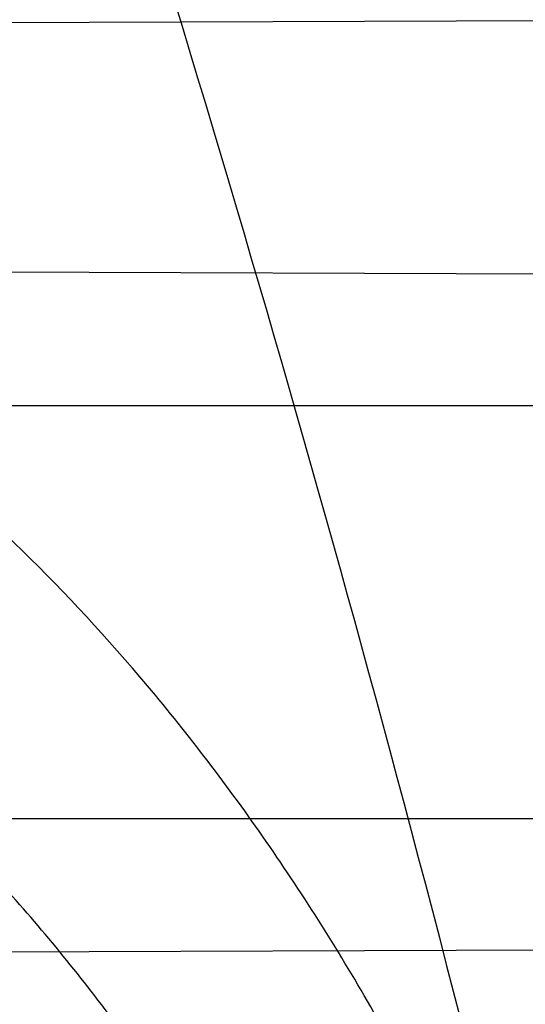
# Model space of a CAD drawing. Header units: millimetres. Extents: x 0 to 297, y 0 to 210.
# Tile 44 of 256: x 141.7305 to 141.7415, y 90.9665 to 90.988. Entities that reach past the tile are written whole.
import ezdxf

# ---------------------------------------------------------------- set-up
doc = ezdxf.new("R2010")
doc.units = ezdxf.units.MM
doc.header["$LTSCALE"] = 16.335
doc.layers.get('0').update_dxf_attribs({"linetype": 'CONTINUOUS'})
for name, color, linetype in [('01_GLOBAL', 7, 'CONTINUOUS'), ('INTFCLR_1', 7, 'CONTINUOUS'), ('INTFCLR_144815', 7, 'CONTINUOUS')]:
    doc.layers.add(name, color=color, linetype=linetype)

msp = doc.modelspace()

# ---------------------------------------------------------------- linework, layer by layer
at = {"color": 7, "linetype": 'Continuous'}
msp.add_circle((142.5788034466, 92.2083412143), 3.42, dxfattribs=at)
at = {"color": 9, "linetype": 'Continuous'}
msp.add_arc((142.5788034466, 92.2083412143), 3.3761688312, 182.9674534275, 267.0325465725, dxfattribs=at)
at = {"layer": '01_GLOBAL', "color": 7, "linetype": 'Continuous'}
msp.add_circle((142.5788034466, 92.2083412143), 3.465, dxfattribs=at)
at = {"layer": 'INTFCLR_1', "color": 9, "linetype": 'Continuous'}
for p, q in [((141.7156813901, 90.9878829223), (141.7474021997, 90.9879936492)), ((141.7201135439, 90.9825307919), (141.7990226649, 90.982255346)), ((141.7224650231, 90.97958959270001), (141.7996998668, 90.97958959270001)), ((141.725158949, 90.97058959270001), (141.8020041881, 90.97058959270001)), ((141.7245857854, 90.9676640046), (141.8026887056, 90.9679366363))]:
    msp.add_line(p, q, dxfattribs=at)
at = {"layer": 'INTFCLR_1', "color": 6, "linetype": 'Continuous'}
for radius in [0.5431065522, 0.5161422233]:
    msp.add_arc((141.273551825, 90.84008959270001), radius, 270, 90.00000002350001, dxfattribs=at)
at = {"layer": 'INTFCLR_1', "color": 9, "linetype": 'Continuous'}
for points, knots in [([(141.7564146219, 90.67214758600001), (141.7574831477, 90.6750551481), (141.7595771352, 90.68092625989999), (141.7635668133, 90.69283277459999), (141.7700402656, 90.7142045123), (141.7760428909, 90.73928884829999), (141.7800065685, 90.7617077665), (141.7816728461, 90.7731553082), (141.7825328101, 90.7797764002), (141.7845176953, 90.7963988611), (141.7865801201, 90.82480135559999), (141.786249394, 90.85831129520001), (141.7846909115, 90.8800272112), (141.783710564, 90.8900544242), (141.7829887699, 90.8967234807), (141.7807586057, 90.9147232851), (141.7756949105, 90.94354598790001), (141.7683980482, 90.97168599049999), (141.7631787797, 90.98838778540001), (141.7612158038, 90.9943618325), (141.7582294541, 91.0031618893), (141.7514922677, 91.0215597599), (141.7398577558, 91.04856209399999), (141.7266081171, 91.07407256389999), (141.7173713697, 91.0897744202), (141.7130543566, 91.096763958), (141.7101864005, 91.1013200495), (141.7024300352, 91.1133026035), (141.6894327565, 91.1316928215), (141.6713790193, 91.1540805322), (141.6560874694, 91.1708617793), (141.64540551, 91.18158825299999), (141.6394993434, 91.18726746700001), (141.6313044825, 91.1949266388), (141.6198341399, 91.2049554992), (141.6074179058, 91.2146860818), (141.5999877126, 91.21997005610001), (141.5969902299, 91.2219990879), (141.595231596, 91.2231656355), (141.5931919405, 91.2244765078), (141.5909359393, 91.2258549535), (141.5889565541, 91.22699033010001), (141.587260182, 91.2278794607), (141.5858677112, 91.2285262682), (141.5847587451, 91.228921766), (141.5839916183, 91.22910084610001), (141.5833474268, 91.229003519), (141.5832219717, 91.22839726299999), (141.5835311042, 91.22772715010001), (141.5840679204, 91.2267985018), (141.5849352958, 91.22562953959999), (141.5860911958, 91.2242042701), (141.587545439, 91.22253261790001), (141.5892822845, 91.2206136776), (141.5909074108, 91.2188652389), (141.5923395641, 91.21734229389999), (141.5948337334, 91.21470682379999), (141.5989725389, 91.2103803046), (141.6073909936, 91.20154652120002), (141.6165855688, 91.19163585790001), (141.6249614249, 91.18216354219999), (141.6301387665, 91.17614023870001), (141.6384641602, 91.1662523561), (141.6512098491, 91.1502285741), (141.6679191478, 91.126915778), (141.680013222, 91.107884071), (141.6879313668, 91.094337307), (141.6933038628, 91.08480936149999), (141.702572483, 91.0674180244), (141.7149508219, 91.0411554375), (141.7234902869, 91.0192594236), (141.7274621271, 91.00790684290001)], [0, 0, 0, 0, 0.0103790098, 0.0208837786, 0.0420711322, 0.08518383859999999, 0.1071959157, 0.1183352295, 0.1239409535, 0.1295662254, 0.1744257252, 0.2192335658, 0.2417179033, 0.2473538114, 0.2529901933, 0.2641930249, 0.3081221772, 0.3509242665, 0.3614865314, 0.3667493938, 0.3719931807, 0.3926229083, 0.4323809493, 0.4704125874, 0.488853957, 0.4934075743, 0.4979380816, 0.506891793, 0.541232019, 0.5733300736, 0.6031972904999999, 0.6172524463, 0.624045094, 0.6306497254, 0.6548348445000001, 0.6750681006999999, 0.6834748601, 0.6853777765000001, 0.68719583, 0.6905456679, 0.6935010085, 0.6960526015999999, 0.698191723, 0.6999112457, 0.7012080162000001, 0.7020916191, 0.7026257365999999, 0.703100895, 0.7038825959, 0.7050751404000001, 0.7066972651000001, 0.7087491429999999, 0.7112254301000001, 0.7141189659, 0.7174213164, 0.7192231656, 0.7211235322, 0.729579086, 0.7392841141, 0.7620097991, 0.7748694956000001, 0.7816475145, 0.7886215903, 0.818178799, 0.8502213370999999, 0.88468242, 0.8936821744, 0.9027945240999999, 0.9213302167, 0.9597016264, 1, 1, 1, 1]), ([(141.589474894, 91.22708959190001), (141.5901302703, 91.2270894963), (141.5934664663, 91.2257697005), (141.5972968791, 91.2235292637), (141.6010154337, 91.2211904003), (141.6028021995, 91.2200263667), (141.6058484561, 91.21800314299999), (141.6133970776, 91.21273816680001), (141.6260174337, 91.20304741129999), (141.6376862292, 91.1930563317), (141.6460232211, 91.1854269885), (141.6520280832, 91.1797738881), (141.6628847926, 91.1691018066), (141.6784293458, 91.15240674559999), (141.6967876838, 91.1301309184), (141.7100118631, 91.1118246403), (141.7179037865, 91.099896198), (141.7208202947, 91.09536318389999), (141.7252087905, 91.0884116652), (141.734595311, 91.0728013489), (141.748064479, 91.04743455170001), (141.7598995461, 91.0205684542), (141.766753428, 91.0022608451), (141.7697904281, 90.99350690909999), (141.7717861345, 90.9875658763), (141.7770905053, 90.9709626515), (141.7845086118, 90.94298471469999), (141.7896594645, 90.91431187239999), (141.7919274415, 90.89640779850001), (141.7926613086, 90.8897756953), (141.793657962, 90.87980496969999), (141.795242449, 90.8582113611), (141.7955788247, 90.82488434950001), (141.7934815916, 90.79663997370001), (141.7914638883, 90.7801127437), (141.7905895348, 90.7735282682), (141.788895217, 90.7621430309), (141.7848639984, 90.73984187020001), (141.7787596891, 90.71489416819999), (141.7721799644, 90.6936469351), (141.768123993, 90.6818069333), (141.7659952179, 90.6759685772), (141.7649089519, 90.6730772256)], [0, 0, 0, 0, 0.0031306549, 0.0166311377, 0.0214593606, 0.0240790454, 0.0268205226, 0.0389267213, 0.0680356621, 0.1027866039, 0.1122691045, 0.1220183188, 0.1421809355, 0.1849822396, 0.2309158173, 0.2799873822, 0.2927706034, 0.2992370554, 0.3057353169, 0.3320403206, 0.3862319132, 0.4428084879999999, 0.4721383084, 0.4795908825, 0.487069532, 0.5020757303, 0.5628487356, 0.6251729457, 0.6410612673, 0.6490543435, 0.6570463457, 0.6889269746, 0.7524526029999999, 0.8160592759, 0.8240370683, 0.8319876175, 0.8477879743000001, 0.8790177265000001, 0.9402188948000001, 0.970317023, 0.9852457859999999, 1, 1, 1, 1]), ([(141.7274621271, 91.00790684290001), (141.7315912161, 90.9961048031), (141.7390893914, 90.97185256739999), (141.7462276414, 90.94067982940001), (141.7497519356, 90.91986040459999), (141.7511690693, 90.91003879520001), (141.7520562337, 90.903430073), (141.7542266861, 90.88522496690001), (141.7563129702, 90.8552042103), (141.7560193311, 90.8250769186), (141.75492511, 90.80665849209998), (141.7544248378, 90.79993719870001), (141.7535799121, 90.7899339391), (141.7512498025, 90.76863348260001), (141.7458257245, 90.73651859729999), (141.7391945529, 90.7098498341), (141.7346932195, 90.69454437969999), (141.7328673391, 90.6885424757), (141.7295794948, 90.67824709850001), (141.7226337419, 90.6583743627), (141.7115361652, 90.63128552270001), (141.7001192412, 90.60802526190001), (141.6927555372, 90.5944485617), (141.6900841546, 90.589659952), (141.6861147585, 90.582673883), (141.6775648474, 90.56827510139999), (141.6639972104, 90.5475548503), (141.6473654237, 90.5249373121), (141.6353721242, 90.510182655), (141.6284582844, 90.5020841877), (141.6258517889, 90.4990615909), (141.6214530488, 90.49403413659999), (141.6133270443, 90.48498786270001), (141.6044845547, 90.4755649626), (141.5965053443, 90.4672222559), (141.5917239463, 90.4622035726), (141.5879282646, 90.458105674), (141.5854794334, 90.455268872), (141.5841304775, 90.4534756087), (141.5835709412, 90.4525240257), (141.5832318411, 90.4518413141), (141.5833749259, 90.4509528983), (141.5852684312, 90.45133920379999), (141.5873513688, 90.45233756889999), (141.5911230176, 90.4543766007), (141.5947207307, 90.45666834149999), (141.5976748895, 90.4586369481), (141.5995705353, 90.45994039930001), (141.602756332, 90.46217006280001), (141.6078515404, 90.4659004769), (141.6149715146, 90.47143524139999), (141.62561538, 90.4801941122), (141.6351418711, 90.48873792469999), (141.6434777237, 90.4967321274), (141.649452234, 90.502628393), (141.6602195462, 90.51373015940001), (141.6755659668, 90.5310421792), (141.6935858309, 90.5540599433), (141.7064887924, 90.5729162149), (141.7141583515, 90.5851797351), (141.7169899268, 90.589838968), (141.721250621, 90.59698783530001), (141.7303494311, 90.61303956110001), (141.743335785, 90.63909440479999), (141.7522698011, 90.66086912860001), (141.7564146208, 90.6721475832)], [0, 0, 0, 0, 0.0419354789, 0.08505031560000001, 0.1071497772, 0.1127379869, 0.1183317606, 0.1295131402, 0.1742263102, 0.2191466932, 0.230445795, 0.2361065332, 0.241751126, 0.2641147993, 0.3079545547, 0.3508736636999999, 0.3561840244, 0.3614616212, 0.3719139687, 0.3924297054, 0.4320526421, 0.4700131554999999, 0.4792642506, 0.483852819, 0.4884035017, 0.5062126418, 0.5400088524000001, 0.5714206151, 0.6003317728, 0.6037560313, 0.6071340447, 0.6137178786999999, 0.6261602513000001, 0.6479155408, 0.6570536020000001, 0.6648783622, 0.6711643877, 0.6757843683, 0.6774462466, 0.6786751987, 0.6794900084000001, 0.6799813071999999, 0.6813020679, 0.6842478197, 0.6888651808, 0.6950795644, 0.6987591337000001, 0.70073729, 0.7027989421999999, 0.7117993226, 0.7219139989, 0.7330405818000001, 0.7580265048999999, 0.7648041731, 0.7717766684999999, 0.7861782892, 0.816667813, 0.8493175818, 0.8841610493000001, 0.8932352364, 0.8978283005, 0.9024468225, 0.9211469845, 0.9596997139, 1, 1, 1, 1]), ([(141.5894748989, 90.4530895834), (141.5892979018, 90.4530896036), (141.5888645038, 90.453175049), (141.5888868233, 90.45395412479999), (141.5893505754, 90.4547556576), (141.5901524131, 90.4559470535), (141.5913747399, 90.4574296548), (141.5929802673, 90.4592514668), (141.5949656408, 90.4613878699), (141.5971947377, 90.4637206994), (141.5996190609, 90.4662163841), (141.6031782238, 90.46985252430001), (141.6105296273, 90.4773399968), (141.6195432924, 90.486704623), (141.6278287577, 90.4956995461), (141.6323134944, 90.500698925), (141.6349707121, 90.50370456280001), (141.642015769, 90.5117541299), (141.6542358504, 90.5264206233), (141.6711890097, 90.54891642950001), (141.6850238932, 90.56953556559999), (141.6937443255, 90.58386952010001), (141.6977917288, 90.5908225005), (141.7005148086, 90.5955870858), (141.7080176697, 90.6090898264), (141.7196527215, 90.63222718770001), (141.7309710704, 90.65919529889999), (141.7380553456, 90.6789827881), (141.7414080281, 90.689232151), (141.74326968, 90.6952065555), (141.7478571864, 90.7104352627), (141.754617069, 90.7369742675), (141.7601493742, 90.7689508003), (141.7625257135, 90.7901596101), (141.7633872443, 90.80011831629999), (141.7638973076, 90.8068091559), (141.7650129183, 90.8251434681), (141.7653124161, 90.8551382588), (141.7631848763, 90.8850242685), (141.7609722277, 90.9031442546), (141.7600677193, 90.9097228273), (141.758622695, 90.9195008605), (141.7550282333, 90.9402318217), (141.7477475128, 90.9712699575), (141.7401050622, 90.9953997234), (141.7358975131, 91.00714062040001)], [0, 0, 0, 0, 0.0008731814, 0.0017184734, 0.0032338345, 0.0055641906, 0.008732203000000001, 0.0127298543, 0.0175349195, 0.0231216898, 0.028646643, 0.0346996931, 0.0482229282, 0.0804128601, 0.09881585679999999, 0.1085510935, 0.1135452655, 0.1186072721, 0.1613234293, 0.207686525, 0.2575125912, 0.2837456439, 0.2904463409, 0.297201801, 0.3108185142, 0.3666506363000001, 0.4248611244, 0.4549770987, 0.470314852, 0.4780577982, 0.4858479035, 0.548777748, 0.6130125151, 0.6457681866, 0.6540348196, 0.6623247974, 0.6788712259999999, 0.7446474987, 0.8101274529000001, 0.8265054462, 0.8346996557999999, 0.8428862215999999, 0.8752668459, 0.9384715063, 1, 1, 1, 1]), ([(141.7449178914, 90.9489930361), (141.7445486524, 90.95058034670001), (141.7437011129, 90.95369897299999), (141.7423787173, 90.9574985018), (141.7411714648, 90.9604350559), (141.7398904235, 90.963253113), (141.7381353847, 90.9665919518), (141.736149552, 90.9697186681), (141.7344440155, 90.9720410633), (141.7318779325, 90.9752129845), (141.7289807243, 90.97803912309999), (141.7258063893, 90.98038905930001), (141.7236874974, 90.9817880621), (141.7198488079, 90.9839056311), (141.7157062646, 90.98540590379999), (141.7120515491, 90.9862752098), (141.7095364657, 90.98676344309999), (141.7049750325, 90.9873559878), (141.7010060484, 90.98744703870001), (141.6983405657, 90.9873738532)], [0, 0, 0, 0, 0.0736783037, 0.1459642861, 0.18172594, 0.2171910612, 0.2858878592, 0.3520712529, 0.3844359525, 0.4161009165, 0.5365327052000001, 0.5657771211, 0.5946184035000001, 0.6512644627, 0.7636610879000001, 0.7922337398, 0.8211066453, 0.8794481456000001, 1, 1, 1, 1]), ([(141.7410849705, 90.94808959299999), (141.7407177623, 90.94948592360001), (141.7398784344, 90.9522310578), (141.7385775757, 90.9555643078), (141.7373956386, 90.9581410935), (141.7361380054, 90.960621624), (141.7344170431, 90.9635620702), (141.7324811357, 90.9663064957), (141.7308218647, 90.9683453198), (141.7283055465, 90.97115821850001), (141.7254838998, 90.9736442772), (141.7224238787, 90.9757027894), (141.7203653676, 90.97694297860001), (141.7166282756, 90.9788260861), (141.7126306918, 90.9801544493), (141.709107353, 90.9809388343), (141.706676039, 90.9813799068), (141.7022708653, 90.9819310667), (141.6984415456, 90.9820347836), (141.6958671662, 90.9819898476)], [0, 0, 0, 0, 0.0701429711, 0.1392985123, 0.1736599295, 0.2078369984, 0.2743812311, 0.3389829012, 0.370778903, 0.4020358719, 0.5223382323, 0.5518983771, 0.5811774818, 0.6390375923, 0.7549036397, 0.7844765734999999, 0.8144030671, 0.8749126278, 1, 1, 1, 1])]:
    msp.add_open_spline(points, degree=3, knots=knots, dxfattribs=at)
at = {"layer": 'INTFCLR_1', "color": 6, "linetype": 'Continuous'}
for points, knots in [([(141.6277114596, 91.22708959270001), (141.62722335, 91.22708959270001), (141.6272941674, 91.2251154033), (141.6286240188, 91.2237135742), (141.6303773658, 91.2209404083), (141.6330579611, 91.2176754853), (141.636536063, 91.21338186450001), (141.6409148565, 91.2081556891), (141.6460561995, 91.2020006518), (141.6515635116, 91.19533394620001), (141.6570035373, 91.1886267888), (141.6620669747, 91.18224014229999), (141.6667156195, 91.1762455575), (141.6709428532, 91.17066993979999), (141.6747632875, 91.16552206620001), (141.678203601, 91.1607902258), (141.6812975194, 91.15645408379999), (141.684076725, 91.1524886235), (141.6865629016, 91.14888322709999), (141.6887839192, 91.1456142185), (141.6907670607, 91.14265455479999), (141.6925435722, 91.139969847), (141.6941233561, 91.1375556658), (141.6955259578, 91.1353899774), (141.6967707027, 91.1334503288), (141.6978866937, 91.13169669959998), (141.6988796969, 91.1301244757), (141.6997620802, 91.12871811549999), (141.7005836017, 91.12740101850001), (141.7014128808, 91.12606327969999), (141.7023097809, 91.1246072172), (141.7032931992, 91.12299941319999), (141.7043734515, 91.121219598), (141.7055619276, 91.1192446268), (141.706875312, 91.1170411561), (141.7083246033, 91.11458304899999), (141.7099237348, 91.11183694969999), (141.7116817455, 91.10877663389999), (141.7136163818, 91.10535704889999), (141.7157436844, 91.1015316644), (141.7180830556, 91.0972414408), (141.7206593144, 91.0924115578), (141.7234900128, 91.0869698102), (141.726590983, 91.0808326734), (141.7299816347, 91.0738979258), (141.7336899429, 91.06602274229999), (141.7377398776, 91.05703497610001), (141.7421529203, 91.0467148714), (141.7469453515, 91.0347982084), (141.7521299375, 91.02090744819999), (141.7576364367, 91.0047235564), (141.7631009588, 90.9866925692), (141.7681397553, 90.9675743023), (141.7724835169, 90.948235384), (141.7760959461, 90.928843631), (141.7789762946, 90.9094758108), (141.7811396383, 90.8901288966), (141.78259316, 90.8708485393), (141.7833500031, 90.85161596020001), (141.7834187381, 90.8324615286), (141.782807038, 90.8133676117), (141.7815194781, 90.7943366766), (141.7795595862, 90.7753839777), (141.7769236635, 90.75647136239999), (141.7736112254, 90.7376240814), (141.7696058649, 90.7188012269), (141.7649044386, 90.700026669), (141.7595680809, 90.6815608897), (141.7539109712, 90.6643011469), (141.7483372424, 90.6489785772), (141.7431614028, 90.6358921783), (141.7384031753, 90.6246472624), (141.7340415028, 90.6149110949), (141.7300563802, 90.60642995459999), (141.7264192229, 90.5989959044), (141.7231040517, 90.5924542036), (141.7200858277, 90.5866790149), (141.7173473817, 90.581575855), (141.7148681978, 90.57706222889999), (141.7126227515, 90.5730569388), (141.7105887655, 90.5694929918), (141.7087453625, 90.56631374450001), (141.7070795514, 90.563481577), (141.705579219, 90.560962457), (141.7042282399, 90.55871863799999), (141.7030062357, 90.55670860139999), (141.701896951, 90.554899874), (141.7008702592, 90.5532389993), (141.6998448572, 90.5515926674), (141.698741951, 90.54983502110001), (141.697495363, 90.547864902), (141.6960930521, 90.5456696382), (141.6945138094, 90.5432229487), (141.6927331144, 90.5404962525), (141.6907308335, 90.5374685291), (141.6884841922, 90.5341192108), (141.6859642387, 90.5304209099), (141.6831423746, 90.52634758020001), (141.6799866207, 90.5218758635), (141.6764721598, 90.51699345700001), (141.6725652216, 90.5116795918), (141.668231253, 90.50591584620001), (141.6634587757, 90.49971750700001), (141.6582464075, 90.493104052), (141.6526341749, 90.48615232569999), (141.646910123, 90.4792048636), (141.6415439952, 90.4727739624), (141.6369559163, 90.4673043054), (141.633315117, 90.4628207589), (141.6305101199, 90.4594209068), (141.6286771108, 90.45653647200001), (141.6273060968, 90.45510292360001), (141.6272194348, 90.45308959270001), (141.6277114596, 90.45308959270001)], [0, 0, 0, 0, 0.0017146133, 0.0041239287, 0.0077631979, 0.0127375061, 0.019147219, 0.0271011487, 0.0367138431, 0.0473099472, 0.0574795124, 0.0670486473, 0.07593967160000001, 0.0841262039, 0.0916267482, 0.0984583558, 0.1046766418, 0.1103381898, 0.1154683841, 0.1200606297, 0.1242209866, 0.1279830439, 0.1313690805, 0.1343557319, 0.1370466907, 0.1394649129, 0.141657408, 0.1435788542, 0.1452969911, 0.147110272, 0.1491076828, 0.1513042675, 0.1537308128, 0.1564212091, 0.1594011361, 0.1627417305, 0.1664450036, 0.1705638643, 0.1751393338, 0.1802462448, 0.1859394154, 0.1923045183, 0.1994748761, 0.2074861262, 0.2164579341, 0.2265900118, 0.2380620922, 0.2510852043, 0.2660147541, 0.2831767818, 0.3031618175, 0.3260557, 0.3493456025, 0.3725974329, 0.3956655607, 0.4186206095, 0.4413650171, 0.4640353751, 0.4865253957, 0.5089623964, 0.531306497, 0.5536180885, 0.5759523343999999, 0.598223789, 0.6206818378, 0.6431588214, 0.6658101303, 0.6886542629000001, 0.710664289, 0.7296002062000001, 0.7459208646, 0.7600932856, 0.7724882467, 0.7833944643, 0.793008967, 0.8015592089, 0.8091555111, 0.8158987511, 0.8219029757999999, 0.8272448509, 0.832028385, 0.8363175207, 0.8401542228, 0.8435703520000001, 0.8466171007, 0.8493545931, 0.8518335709, 0.8540704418, 0.8562135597, 0.8586467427, 0.8613594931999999, 0.864403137, 0.8677972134, 0.87158895, 0.8758429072, 0.8805481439, 0.8857559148, 0.8915631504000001, 0.8979547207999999, 0.9049814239, 0.9126947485, 0.9211229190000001, 0.9303127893, 0.9401736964, 0.9507020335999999, 0.9616958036, 0.9717974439, 0.9801138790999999, 0.9868020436, 0.9920080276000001, 0.9957951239, 0.9982716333, 1, 1, 1, 1]), ([(141.6277114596, 90.45308959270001), (141.628171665, 90.45308959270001), (141.6293857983, 90.4535584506), (141.6315047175, 90.4546851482), (141.6344755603, 90.4566024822), (141.6382959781, 90.45932618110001), (141.6430293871, 90.46297042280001), (141.6486619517, 90.46758769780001), (141.6548706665, 90.47298156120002), (141.6611699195, 90.47874448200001), (141.6671157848, 90.4844418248), (141.6725640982, 90.4898702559), (141.6775235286, 90.49499331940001), (141.6820174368, 90.4997851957), (141.6860792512, 90.50424019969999), (141.6897364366, 90.50835687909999), (141.6930192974, 90.51213812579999), (141.695970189, 90.5156093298), (141.6986132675, 90.51877794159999), (141.7009775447, 90.5216603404), (141.7030883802, 90.5242738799), (141.7049778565, 90.526646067), (141.7066938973, 90.528827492), (141.7083843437, 90.53100071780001), (141.7101852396, 90.53334413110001), (141.7120971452, 90.53586602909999), (141.7139888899, 90.53839686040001), (141.7158471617, 90.5409158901), (141.7177807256, 90.5435730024), (141.719921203, 90.54655873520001), (141.7223135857, 90.5499520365), (141.7249869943, 90.55381783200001), (141.7279695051, 90.558226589), (141.7312859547, 90.56325135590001), (141.7349620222, 90.56898214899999), (141.739037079, 90.5755449), (141.7435494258, 90.58308452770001), (141.7485344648, 90.591778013), (141.7540294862, 90.6018595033), (141.760066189, 90.61360340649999), (141.766684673, 90.62742065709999), (141.7737557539, 90.64350792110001), (141.780825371, 90.6613597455), (141.7874356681, 90.68018148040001), (141.7933066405, 90.6992600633), (141.7983875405, 90.71840914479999), (141.8026952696, 90.7376081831), (141.8062277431, 90.7567556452), (141.8090134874, 90.77590353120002), (141.811058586, 90.7949702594), (141.8123825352, 90.81398619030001), (141.8129971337, 90.83293247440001), (141.8129122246, 90.8518123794), (141.8121342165, 90.87063713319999), (141.8106673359, 90.8893947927), (141.8085112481, 90.9080934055), (141.8056642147, 90.9267302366), (141.8021262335, 90.9452767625), (141.7978831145, 90.9637745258), (141.7929277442, 90.9822003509), (141.7872355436, 91.0005755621), (141.7808222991, 91.0188067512), (141.7739442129, 91.03620618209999), (141.7670434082, 91.0519657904), (141.7605810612, 91.0655293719), (141.7546880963, 91.07706645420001), (141.7493295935, 91.08696962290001), (141.7444701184, 91.0955139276), (141.7400702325, 91.1029297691), (141.7360941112, 91.1093927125), (141.7325006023, 91.1150506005), (141.7292596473, 91.12001098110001), (141.726339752, 91.12437206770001), (141.7237187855, 91.128203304), (141.7213647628, 91.13157857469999), (141.7192605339, 91.1345456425), (141.717372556, 91.1371689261), (141.7156764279, 91.13949490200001), (141.7140548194, 91.1416921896), (141.7123690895, 91.1439503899), (141.7105117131, 91.1464071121), (141.7085985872, 91.1489024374), (141.7066793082, 91.1513715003), (141.7047357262, 91.15383994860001), (141.7026024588, 91.1565116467), (141.7002196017, 91.15944934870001), (141.69755058, 91.1626834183), (141.6945697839, 91.1662275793), (141.6912418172, 91.1701004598), (141.6875371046, 91.1743119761), (141.6834171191, 91.178874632), (141.6788518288, 91.1837864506), (141.6738154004, 91.18903530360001), (141.6682758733, 91.1946010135), (141.6622344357, 91.2004349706), (141.6557918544, 91.2063757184), (141.6493931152, 91.21197413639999), (141.6435362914, 91.2168073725), (141.6386043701, 91.22062540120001), (141.6346411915, 91.223465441), (141.6315795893, 91.22545094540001), (141.6294126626, 91.22660901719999), (141.6281767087, 91.22708959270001), (141.6277114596, 91.22708959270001)], [0, 0, 0, 0, 0.0015510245, 0.0042404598, 0.008161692, 0.0134191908, 0.0200669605, 0.0282845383, 0.0379646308, 0.04778133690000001, 0.0570562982, 0.0657163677, 0.0737008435, 0.0810864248, 0.08785639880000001, 0.09401872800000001, 0.09964461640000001, 0.1047327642, 0.1093734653, 0.1135510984, 0.1172970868, 0.1206958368, 0.1237721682, 0.1266512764, 0.1299751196, 0.1337328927, 0.1373171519, 0.1406241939, 0.1442827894, 0.1483924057, 0.1530055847, 0.1582756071, 0.1642330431, 0.1709447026, 0.1785661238, 0.1871788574, 0.1969791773, 0.2081785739, 0.2209513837, 0.2356728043, 0.2526768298, 0.2725784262, 0.2948857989, 0.3173719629, 0.3397942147, 0.362144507, 0.3841260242, 0.4060931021, 0.4277499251, 0.4493238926, 0.4707068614, 0.4919794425, 0.5131973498, 0.5343237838, 0.5554641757, 0.5765947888, 0.5977467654, 0.6189899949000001, 0.6402145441, 0.6616941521, 0.6832817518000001, 0.7050322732, 0.7268136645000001, 0.7463228, 0.7630041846, 0.7774428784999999, 0.7899800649, 0.8009502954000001, 0.8105690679, 0.8190401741, 0.8265233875, 0.8331581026, 0.8390096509, 0.8442114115, 0.8488026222, 0.8528784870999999, 0.8564706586, 0.8596954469, 0.8625805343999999, 0.8656744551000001, 0.8691928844, 0.8729603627, 0.8762716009, 0.879732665, 0.8835489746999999, 0.8877941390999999, 0.8924809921, 0.8976810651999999, 0.9034017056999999, 0.9096904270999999, 0.916584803, 0.9241199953, 0.932290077, 0.9411002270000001, 0.9505839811, 0.960593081, 0.9706330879, 0.9792338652, 0.9861845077, 0.991642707, 0.9956806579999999, 0.9984319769, 1, 1, 1, 1])]:
    msp.add_open_spline(points, degree=3, knots=knots, dxfattribs=at)
at = {"layer": 'INTFCLR_144815', "color": 6, "linetype": 'Continuous'}
for radius in [0.5743020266, 0.5472855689]:
    msp.add_circle((141.273551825, 90.84008959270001), radius, dxfattribs=at)
for radius, start, end in [(0.7917112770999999, 313.9937911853, 154.5150993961), (0.7647112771, 312.9543589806, 154.5144414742), (0.73941501, 282.2440355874, 71.2863570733), (0.5834285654, 308.490992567, 51.50900743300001), (0.6104450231, 316.9838592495, 43.0161407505), (0.5760164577, 313.9992414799, 46.00075850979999)]:
    msp.add_arc((141.273551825, 90.84008959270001), radius, start, end, dxfattribs=at)
at = {"layer": 'INTFCLR_144815', "color": 9, "linetype": 'Continuous'}
for centre, radius, start, end in [((141.273551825, 90.84008959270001), 0.7345008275, 292.4997540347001, 54.0964566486), ((141.2735550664, 90.84009111), 0.6625959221, 292.4997540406, 54.09645665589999), ((141.2735749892, 90.84009512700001), 0.6513931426, 311.2505121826, 48.7494878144), ((141.2735518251, 90.84008959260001), 0.5937131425, 314.0862202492, 45.9137797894), ((141.273551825, 90.84008959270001), 0.5795156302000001, 313.8592910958, 46.1407088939), ((141.273551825, 90.84008959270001), 0.5757241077, 314.0319604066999, 45.9680396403)]:
    msp.add_arc(centre, radius, start, end, dxfattribs=at)
at = {"layer": 'INTFCLR_144815', "color": 6, "linetype": 'Continuous'}
for points, knots in [([(141.8173538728, 90.8400895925), (141.8173538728, 90.8429179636), (141.8173118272, 90.8485754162), (141.8171225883, 90.85706124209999), (141.8168070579, 90.8655470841), (141.8163650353, 90.87403295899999), (141.8157962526, 90.88251870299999), (141.8151003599, 90.891004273), (141.8142769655, 90.8994892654), (141.8133255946, 90.9079734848), (141.8122457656, 90.91645624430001), (141.8110369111, 90.9249371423), (141.8096985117, 90.9334151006), (141.8082299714, 90.94188934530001), (141.8066308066, 90.95035831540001), (141.8049004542, 90.9588208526), (141.8030385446, 90.9672748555), (141.80104466, 90.9757185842), (141.7989186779, 90.98414922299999), (141.7966604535, 90.9925643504), (141.7942702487, 91.0009603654), (141.7917483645, 91.0093340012), (141.789095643, 91.01768070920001), (141.7863130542, 91.02599619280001), (141.7834022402, 91.03427485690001), (141.7803651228, 91.0425111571), (141.7772043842, 91.0506984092), (141.7739232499, 91.0588295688), (141.7705257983, 91.06689663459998), (141.767016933, 91.07489092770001), (141.763402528, 91.0828029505), (141.7596895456, 91.09062233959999), (141.7558861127, 91.0983379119), (141.7520015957, 91.10593770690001), (141.7480466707, 91.1134090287), (141.744033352, 91.1207385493), (141.7399749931, 91.1279124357), (141.7358862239, 91.13491655), (141.7317828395, 91.1417366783), (141.7276816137, 91.148358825), (141.7236000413, 91.1547695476), (141.7195560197, 91.1609563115), (141.7155674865, 91.1669078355), (141.7116520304, 91.17261441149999), (141.7078264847, 91.17806819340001), (141.7041065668, 91.1832633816), (141.7005065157, 91.1881963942), (141.6970389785, 91.19286569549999), (141.6937149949, 91.1972715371), (141.690544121, 91.20141556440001), (141.6875338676, 91.20530135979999), (141.6846894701, 91.2089345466), (141.6820136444, 91.2123229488), (141.6795073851, 91.21547549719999), (141.6771704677, 91.2184015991), (141.6750020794, 91.22111039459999), (141.6730008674, 91.22361076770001), (141.6711651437, 91.22591115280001), (141.669493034, 91.2280194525), (141.6679826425, 91.2299427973), (141.666632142, 91.23168780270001), (141.6654391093, 91.2332604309), (141.6644023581, 91.2346669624), (141.6635160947, 91.2359113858), (141.6627882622, 91.2370028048), (141.6621863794, 91.2379330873), (141.6617182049, 91.2388949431), (141.6610997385, 91.2396961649), (141.6615040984, 91.2405846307), (141.6617698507, 91.240589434)], [0, 0, 0, 0, 0.0193136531, 0.0386315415, 0.05795820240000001, 0.0772974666, 0.0966541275, 0.1160313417, 0.1354339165, 0.1548642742, 0.1743271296, 0.1938240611, 0.2133596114, 0.2329339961, 0.2525510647, 0.2722100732, 0.2919141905, 0.3116608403, 0.3314519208, 0.351283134, 0.3711547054, 0.3910601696, 0.4109974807, 0.4309575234, 0.4509352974, 0.4709189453, 0.4908990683, 0.5108615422, 0.5307908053, 0.5506690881, 0.5704756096, 0.5901867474, 0.6097758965, 0.6292133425, 0.6484663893, 0.6674992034, 0.6862731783, 0.7047472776, 0.7228785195, 0.7406226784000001, 0.7579352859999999, 0.7747726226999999, 0.7910927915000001, 0.8068568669, 0.8220298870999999, 0.8365818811, 0.8504883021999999, 0.8637310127, 0.8762964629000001, 0.8881752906, 0.8993620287, 0.9098612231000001, 0.9196832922, 0.928844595, 0.9373624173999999, 0.9452545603, 0.952538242, 0.9592315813, 0.9653514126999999, 0.970913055, 0.9759307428, 0.980418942, 0.9843915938, 0.9878631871, 0.9908472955, 0.9933569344, 0.9954053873, 0.9981850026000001, 1, 1, 1, 1]), ([(141.6746009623, 90.43958975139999), (141.6743294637, 90.43959473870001), (141.6739346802, 90.44051627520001), (141.6745467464, 90.4413356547), (141.6750158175, 90.4423304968), (141.6756162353, 90.44328992), (141.6763427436, 90.4444157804), (141.6772268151, 90.4456987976), (141.6782605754, 90.44714833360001), (141.6794495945, 90.44876833), (141.6807951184, 90.4505653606), (141.6822994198, 90.4525454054), (141.6839649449, 90.45471611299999), (141.6857956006, 90.45708743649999), (141.6877946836, 90.4596693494), (141.6899625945, 90.4624689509), (141.6922956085, 90.46548894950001), (141.6947877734, 90.46873001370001), (141.6974360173, 90.4721973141), (141.7002434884, 90.4759050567), (141.7032142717, 90.479869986), (141.7063442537, 90.4840993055), (141.7096232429, 90.48859288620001), (141.7130388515, 90.4933481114), (141.7165811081, 90.4983662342), (141.7202374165, 90.50364521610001), (141.7239937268, 90.50918105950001), (141.7278347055, 90.5149677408), (141.731743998, 90.52099726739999), (141.735704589, 90.5272598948), (141.7396991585, 90.53374437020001), (141.7437104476, 90.540438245), (141.7477216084, 90.5473282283), (141.7517165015, 90.5544005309), (141.7556799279, 90.56164117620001), (141.7595977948, 90.56903626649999), (141.7634572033, 90.57657217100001), (141.767246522, 90.5842357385), (141.7709553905, 90.5920144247), (141.7745746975, 90.5998964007), (141.7780965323, 90.60787062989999), (141.7815140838, 90.6159268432), (141.7848215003, 90.6240554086), (141.7880144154, 90.63224886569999), (141.7910827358, 90.6404831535), (141.7940232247, 90.64874868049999), (141.7968372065, 90.6570474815), (141.7995279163, 90.6653897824), (141.8020958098, 90.6737784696), (141.8045374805, 90.68220316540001), (141.8068514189, 90.6906590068), (141.8090350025, 90.6991353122), (141.811086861, 90.7076240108), (141.8130074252, 90.7161235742), (141.8147973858, 90.72463376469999), (141.8164574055, 90.7331545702), (141.8179878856, 90.74168503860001), (141.8193889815, 90.750222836), (141.8206608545, 90.75876512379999), (141.8218038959, 90.7673101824), (141.8228186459, 90.77585753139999), (141.8237055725, 90.7844065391), (141.8244651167, 90.7929567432), (141.8250976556, 90.80150752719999), (141.8256035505, 90.8100588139), (141.825983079, 90.8186102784), (141.8262364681, 90.8271620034), (141.8263638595, 90.8357137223), (141.8263653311, 90.8442655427), (141.8262408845, 90.8528172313), (141.825990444, 90.8613689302), (141.8256138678, 90.8699203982), (141.8251109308, 90.8784716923), (141.8244813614, 90.887022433), (141.8237248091, 90.89557247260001), (141.8228408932, 90.9041213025), (141.821829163, 90.912668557), (141.8206891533, 90.9212135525), (141.8194203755, 90.92975547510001), (141.8180223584, 90.9382932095), (141.8164946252, 90.9468255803), (141.8148367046, 90.9553513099), (141.8130483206, 90.963868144), (141.8111294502, 90.9723729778), (141.8090801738, 90.9808627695), (141.8069004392, 90.98933536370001), (141.8045900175, 90.9977893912), (141.8021489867, 91.00622242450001), (141.7995780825, 91.01463013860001), (141.7968786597, 91.02300697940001), (141.794052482, 91.0313470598), (141.7911015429, 91.0396447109), (141.7880284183, 91.0478935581), (141.7848363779, 91.0560864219), (141.7815294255, 91.0642154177), (141.7781123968, 91.07227190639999), (141.7745910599, 91.08024645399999), (141.7709722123, 91.0881288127), (141.7672637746, 91.0959079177), (141.7634748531, 91.1035719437), (141.7596157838, 91.11110838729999), (141.7556981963, 91.11850409), (141.7517349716, 91.12574544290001), (141.7477402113, 91.1328185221), (141.7437291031, 91.139709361), (141.7397177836, 91.14640416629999), (141.7357230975, 91.1528896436), (141.7317622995, 91.15915334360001), (141.7278527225, 91.165183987), (141.7240113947, 91.17097180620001), (141.7202546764, 91.17650879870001), (141.7165979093, 91.18178892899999), (141.7130551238, 91.18680822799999), (141.7096387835, 91.1915648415), (141.7063596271, 91.1960589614), (141.7032265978, 91.2002926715), (141.7002468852, 91.2042696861), (141.6974259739, 91.20799513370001), (141.6947677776, 91.2114752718), (141.6922747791, 91.2147172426), (141.689948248, 91.21772876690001), (141.6877884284, 91.2205179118), (141.6857947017, 91.2230929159), (141.6839658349, 91.225461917), (141.6823001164, 91.22763286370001), (141.6807955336, 91.2296132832), (141.6794499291, 91.23141037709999), (141.6782609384, 91.2330304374), (141.6772266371, 91.234480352), (141.6763438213, 91.235762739), (141.6756133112, 91.23689083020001), (141.6750243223, 91.237843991), (141.6745991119, 91.2386960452), (141.6741632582, 91.23944360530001), (141.6741898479, 91.240581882), (141.6746009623, 91.240589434)], [0, 0, 0, 0, 0.0009311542, 0.0023661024, 0.0034197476, 0.004708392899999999, 0.006238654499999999, 0.0080169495, 0.0100497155, 0.0123440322, 0.0149074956, 0.0177478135, 0.0208710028, 0.0242896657, 0.0280205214, 0.0320682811, 0.0364316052, 0.0411066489, 0.04608797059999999, 0.0513925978, 0.0570544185, 0.0630770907, 0.069434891, 0.0761294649, 0.08315356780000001, 0.09049758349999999, 0.0981493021, 0.1060937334, 0.1143137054, 0.1227901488, 0.1315025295, 0.1404294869, 0.1495493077, 0.1588404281, 0.1682819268, 0.1778537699, 0.1875370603, 0.197314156, 0.207168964, 0.217086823, 0.2270545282, 0.2370604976, 0.2470942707, 0.2571461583, 0.2672135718, 0.2772260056, 0.2872285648, 0.2972614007, 0.3072826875, 0.3173107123, 0.3273382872, 0.3373435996, 0.3473246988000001, 0.3572841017, 0.367223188, 0.3771444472, 0.387051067, 0.3969410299, 0.4068119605, 0.4166652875, 0.4265028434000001, 0.4363264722, 0.4461370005, 0.4559367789, 0.4657270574, 0.4755104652, 0.4852884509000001, 0.4950636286, 0.5048374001, 0.5146124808, 0.5243903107, 0.5341735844, 0.5439637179, 0.5537632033, 0.5635732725, 0.5733961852, 0.5832332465, 0.5930862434, 0.6029564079, 0.6128446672, 0.6227518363, 0.6326790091, 0.6426268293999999, 0.6525927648, 0.6625749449, 0.6725742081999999, 0.6825911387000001, 0.6926266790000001, 0.7026779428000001, 0.7127386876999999, 0.7228052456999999, 0.7328732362, 0.7429368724, 0.7529895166, 0.7630233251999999, 0.7730292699, 0.7829971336, 0.7929151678, 0.8027701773, 0.8125475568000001, 0.8222311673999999, 0.8318035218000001, 0.8412455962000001, 0.8505374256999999, 0.8596580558, 0.8685859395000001, 0.8772993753, 0.8857769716, 0.8939982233, 0.9019439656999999, 0.9095970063, 0.9169424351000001, 0.9239679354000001, 0.9306640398, 0.9370242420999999, 0.9430448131, 0.9487246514, 0.9540648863, 0.9590688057, 0.9637413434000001, 0.9680887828, 0.9721183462, 0.9758379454, 0.9792560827, 0.9823810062, 0.9852211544, 0.9877847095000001, 0.9900792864, 0.992112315, 0.993890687, 0.995421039, 0.9967097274, 0.9977633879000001, 0.9985900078, 1, 1, 1, 1]), ([(141.6367999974, 91.22708959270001), (141.6364399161, 91.22708959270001), (141.6363255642, 91.2257295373), (141.6372569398, 91.2246598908), (141.63838536, 91.2227304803), (141.640177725, 91.22043632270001), (141.6424921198, 91.21746939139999), (141.6453817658, 91.2139362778), (141.6488464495, 91.20973608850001), (141.6528933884, 91.2048489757), (141.6575677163, 91.199162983), (141.6628623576, 91.1926298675), (141.6687637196, 91.1851889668), (141.6752395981, 91.1767911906), (141.6822044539, 91.1674440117), (141.6895907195, 91.157123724), (141.6972639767, 91.1458992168), (141.7051198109, 91.13380263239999), (141.7130153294, 91.12094050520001), (141.7208404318, 91.1073882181), (141.7284773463, 91.0932606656), (141.7358420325, 91.0786403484), (141.7428534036, 91.06363170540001), (141.7494631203, 91.0482979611), (141.755622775, 91.03272547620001), (141.7613102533, 91.0169574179), (141.7665038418, 91.0010528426), (141.7711928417, 90.98505273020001), (141.7753772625, 90.9689752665), (141.7790480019, 90.9528793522), (141.7822197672, 90.9367335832), (141.7848866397, 90.9206013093), (141.7870606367, 90.9044473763), (141.7887417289, 90.888322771), (141.7899368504, 90.8722155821), (141.7906506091, 90.85614051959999), (141.7908088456, 90.8454361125), (141.7908088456, 90.84008959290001)], [0, 0, 0, 0, 0.0025344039, 0.005901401, 0.0109295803, 0.0177704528, 0.0265540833, 0.0373505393, 0.04991676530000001, 0.0648695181, 0.0820131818, 0.1017234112, 0.1240566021, 0.1488553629, 0.1763609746, 0.2060970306, 0.2381748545, 0.2720515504, 0.3076064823, 0.3443876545, 0.3821831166, 0.4206251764, 0.4595934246, 0.4987613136, 0.5381325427, 0.5774437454, 0.6167240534, 0.6558745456, 0.6947773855, 0.7336358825, 0.7720551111, 0.8105726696, 0.8487051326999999, 0.8867612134, 0.9246626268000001, 0.9623689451, 1, 1, 1, 1]), ([(141.6876600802, 91.22708959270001), (141.6873876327, 91.22708959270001), (141.6869901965, 91.2261607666), (141.6875708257, 91.2253271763), (141.6880138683, 91.224310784), (141.6885845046, 91.22333053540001), (141.6892758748, 91.22218000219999), (141.6901180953, 91.2208688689), (141.6911032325, 91.2193879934), (141.6922361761, 91.21773389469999), (141.693517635, 91.2159004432), (141.6949495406, 91.213881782), (141.696533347, 91.21167127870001), (141.6982702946, 91.2092621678), (141.7001613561, 91.20664723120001), (141.702206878, 91.20381933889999), (141.7044067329, 91.2007711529), (141.7067598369, 91.1974957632), (141.7092643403, 91.193986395), (141.7119171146, 91.1902371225), (141.7147138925, 91.18624270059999), (141.7176489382, 91.1819990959), (141.7207150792, 91.1775035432), (141.7239035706, 91.17275489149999), (141.7272041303, 91.1677537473), (141.7306050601, 91.1625025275), (141.7340933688, 91.1570055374), (141.737654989, 91.1512689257), (141.7412750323, 91.1453005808), (141.7449380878, 91.1391099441), (141.7486285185, 91.1327077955), (141.7523307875, 91.12610594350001), (141.7560297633, 91.1193168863), (141.759710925, 91.11235358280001), (141.7633605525, 91.10522919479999), (141.7669658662, 91.0979568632), (141.7705151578, 91.0905494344), (141.7739978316, 91.08301930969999), (141.7774044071, 91.0753783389), (141.7807265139, 91.06763769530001), (141.7839568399, 91.0598078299), (141.7870890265, 91.0518985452), (141.7901177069, 91.0439187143), (141.7930382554, 91.0358767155), (141.7958469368, 91.02777984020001), (141.7985405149, 91.0196351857), (141.8011165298, 91.0114486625), (141.8035728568, 91.0032261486), (141.8059080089, 90.9949723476), (141.8081207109, 90.9866920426), (141.8102101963, 90.97838888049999), (141.8121758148, 90.9700666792), (141.814017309, 90.9617281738), (141.8157344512, 90.95337641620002), (141.8173273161, 90.9450134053), (141.8187959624, 90.93664150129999), (141.8201406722, 90.9282620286), (141.8213616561, 90.9198768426), (141.8224592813, 90.9114868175), (141.823433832, 90.90309336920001), (141.8242856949, 90.8946969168), (141.8250151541, 90.8862985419), (141.8256225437, 90.8778984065), (141.8261081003, 90.8694973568), (141.8264720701, 90.8610953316), (141.826714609, 90.8526929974), (141.8268358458, 90.84429018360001), (141.8268358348, 90.8358874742), (141.8267145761, 90.82748467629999), (141.8264720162, 90.8190823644), (141.8261080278, 90.8106804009), (141.8256224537, 90.8022794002), (141.8250150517, 90.79387936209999), (141.8242855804, 90.78548105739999), (141.823433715, 90.7770847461), (141.8224591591, 90.7686913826), (141.8213615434, 90.7603015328), (141.8201405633, 90.7519164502), (141.818795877, 90.7435371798), (141.8173272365, 90.7351653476), (141.8157344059, 90.7268025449), (141.8140172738, 90.71845084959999), (141.8121758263, 90.7101125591), (141.8102102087, 90.7017903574), (141.8081207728, 90.6934873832), (141.805908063, 90.68520703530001), (141.8035729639, 90.67695340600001), (141.801116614, 90.66873079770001), (141.7985406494, 90.6605444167), (141.7958470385, 90.6523996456), (141.7930384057, 90.6443028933), (141.7901178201, 90.636260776), (141.7870891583, 90.6282809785), (141.7839569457, 90.6203716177), (141.7807266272, 90.6125417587), (141.7774045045, 90.60480106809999), (141.7739979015, 90.5971600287), (141.7705152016, 90.5896298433), (141.7669658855, 90.582222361), (141.7633605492, 90.5749499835), (141.759710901, 90.567825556), (141.7560297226, 90.56086222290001), (141.7523307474, 90.55407316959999), (141.748628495, 90.5474713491), (141.7449380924, 90.54106924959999), (141.7412750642, 90.5348786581), (141.737655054, 90.528910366), (141.7340934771, 90.5231738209), (141.7306052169, 90.5176769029), (141.7272043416, 90.5124257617), (141.7239038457, 90.50742470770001), (141.7207154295, 90.50267616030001), (141.7176493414, 90.4981806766), (141.7147143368, 90.4939371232), (141.7119175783, 90.4899427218), (141.7092648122, 90.4861934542), (141.7067603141, 90.4826840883), (141.7044071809, 90.4794086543), (141.702207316, 90.4763604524), (141.700161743, 90.4735324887), (141.6982706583, 90.47091752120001), (141.6965336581, 90.4685083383), (141.6949498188, 90.466297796), (141.6935178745, 90.4642790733), (141.6922363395, 90.462445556), (141.691103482, 90.4607914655), (141.6901178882, 90.4593103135), (141.6892769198, 90.45799983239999), (141.6885816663, 90.4568471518), (141.6880221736, 90.45587298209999), (141.6876198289, 90.4550040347), (141.6872095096, 90.4542385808), (141.687244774, 90.45308959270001), (141.6876600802, 90.45308959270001)], [0, 0, 0, 0, 0.0009748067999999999, 0.0024843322, 0.0035889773, 0.0049377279, 0.0065370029, 0.0083930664, 0.0105121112, 0.0129009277, 0.0155662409, 0.0185155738, 0.0217561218, 0.0252958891, 0.029142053, 0.0333024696, 0.0377835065, 0.0425919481, 0.0477324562, 0.0532095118, 0.059024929, 0.0651792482, 0.071670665, 0.0784946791, 0.0856442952, 0.09310988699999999, 0.1008792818, 0.1089378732, 0.1172690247, 0.1258543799, 0.1346742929, 0.1437082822, 0.1529356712, 0.1623360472, 0.1718891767, 0.1815756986, 0.1913773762, 0.2012771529, 0.211259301, 0.2213094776, 0.2314148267, 0.2415638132, 0.2517458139, 0.2619526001, 0.2721754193, 0.2824085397, 0.2926450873, 0.3028812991, 0.3131119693, 0.3233349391, 0.3335463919, 0.3437455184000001, 0.3539296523, 0.3640990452, 0.3742517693, 0.3843890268, 0.3945097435, 0.4046157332, 0.4147062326, 0.4247836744, 0.4348478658, 0.4449015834, 0.4549448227, 0.4649806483, 0.4750093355, 0.4850340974, 0.4950553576, 0.5050763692, 0.5150976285, 0.5251223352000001, 0.5351510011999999, 0.5451866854, 0.5552299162, 0.5652834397, 0.5753475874, 0.5854247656, 0.5955152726, 0.6056208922, 0.6157416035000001, 0.6258785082, 0.6360313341, 0.6462002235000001, 0.6563845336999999, 0.6665832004, 0.6767949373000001, 0.6870173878, 0.6972484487, 0.7074841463, 0.7177211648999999, 0.7279537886, 0.7381770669, 0.7483834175, 0.7585658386, 0.7687147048, 0.7788200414, 0.7888703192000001, 0.7988525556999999, 0.8087524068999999, 0.8185541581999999, 0.8282407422, 0.8377939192, 0.8471943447, 0.8564217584, 0.8654556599, 0.8742755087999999, 0.8828608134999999, 0.8911918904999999, 0.8992503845, 0.907019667, 0.9144851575, 0.9216346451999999, 0.9284584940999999, 0.9349497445, 0.9411040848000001, 0.9469194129, 0.9523964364, 0.9575370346, 0.9623454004, 0.9668266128, 0.9709869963, 0.9748333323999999, 0.9783730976, 0.9816137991, 0.9845631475, 0.9872286, 0.9896174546, 0.9917366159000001, 0.9935927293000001, 0.995192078, 0.9965408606, 0.9976455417, 0.9985140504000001, 1, 1, 1, 1]), ([(141.8279920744, 90.8400895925), (141.8279920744, 90.8431078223), (141.8279453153, 90.8491449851), (141.827734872, 90.8581999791), (141.8273840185, 90.86725419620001), (141.8268925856, 90.8763071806), (141.8262603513, 90.88535831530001), (141.8254870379, 90.8944069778), (141.8245723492, 90.9034522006), (141.8235159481, 90.9124930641), (141.8223175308, 90.9215281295), (141.8209767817, 90.9305559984), (141.8194934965, 90.93957457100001), (141.8178674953, 90.94858181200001), (141.8160988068, 90.9575748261), (141.8141875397, 90.96655076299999), (141.8121341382, 90.9755057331), (141.8099392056, 90.9844358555), (141.8076038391, 90.9933360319), (141.8051294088, 91.0022010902), (141.8025179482, 91.01102454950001), (141.7997719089, 91.01979975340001), (141.7968945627, 91.0285187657), (141.7938898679, 91.03717307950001), (141.7907627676, 91.0457530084), (141.7875191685, 91.0542480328), (141.7841661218, 91.06264658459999), (141.7807119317, 91.0709360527), (141.7771662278, 91.0791028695), (141.773540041, 91.08713256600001), (141.7698458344, 91.09500990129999), (141.7660975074, 91.1027190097), (141.7623103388, 91.1102436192), (141.7585008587, 91.11756734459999), (141.7546866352, 91.1246740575), (141.750885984, 91.13154830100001), (141.7471176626, 91.1381756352), (141.743400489, 91.14454303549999), (141.7397529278, 91.1506392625), (141.7361926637, 91.1564551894), (141.7327361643, 91.16198410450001), (141.7293986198, 91.1672213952), (141.7261938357, 91.172164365), (141.7231341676, 91.17681202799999), (141.7202295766, 91.18116625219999), (141.7174873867, 91.1852318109), (141.714912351, 91.189016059), (141.712507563, 91.1925274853), (141.7102748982, 91.19577505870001), (141.7082153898, 91.1987677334), (141.7063294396, 91.2015141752), (141.7046169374, 91.2040227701), (141.7030776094, 91.2063008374), (141.7017103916, 91.20835673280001), (141.7005155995, 91.2101931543), (141.6994879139, 91.2118285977), (141.6986378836, 91.21323180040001), (141.6979277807, 91.2145176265), (141.6972633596, 91.2157351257), (141.6964914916, 91.2179110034), (141.697273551, 91.2179246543)], [0, 0, 0, 0, 0.0222571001, 0.0445186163, 0.0667890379, 0.0890723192, 0.1113729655, 0.1336940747, 0.1560397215, 0.1784119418, 0.2008143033, 0.2232471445, 0.2457129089, 0.2682100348, 0.2907394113, 0.3132970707, 0.3358817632, 0.358486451, 0.3811070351, 0.4037327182, 0.4263554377, 0.4489604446, 0.4715347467, 0.4940593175, 0.5165136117, 0.5388737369, 0.5611120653, 0.5831973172, 0.6050944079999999, 0.6267646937, 0.6481657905, 0.669252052, 0.6899749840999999, 0.7102837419, 0.7301263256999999, 0.7494508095, 0.7682064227, 0.7863443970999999, 0.8038198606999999, 0.8205929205, 0.8366293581, 0.851902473, 0.8663888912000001, 0.8800703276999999, 0.8929351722, 0.9049861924, 0.9162327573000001, 0.9266888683, 0.9363704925, 0.9452946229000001, 0.9534783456, 0.9609388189, 0.9676924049, 0.9737545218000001, 0.9791401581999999, 0.9838651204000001, 0.9879448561, 0.9913952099, 0.9942320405, 1, 1, 1, 1]), ([(141.8545562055, 90.84008959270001), (141.8545562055, 90.8458266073), (141.8543766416, 90.8573067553), (141.8535699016, 90.8745213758), (141.8522225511, 90.89173065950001), (141.8503317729, 90.90892995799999), (141.8478929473, 90.9261128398), (141.8449029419, 90.9432691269), (141.8413565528, 90.9603833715), (141.83725221, 90.9774357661), (141.8325884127, 90.9943993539), (141.8273701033, 91.011240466), (141.8216049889, 91.02791509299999), (141.8153120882, 91.0443704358), (141.8085173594, 91.06053977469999), (141.8012644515, 91.0763477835), (141.7936084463, 91.0917026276), (141.7856284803, 91.106503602), (141.777421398, 91.1206404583), (141.7691021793, 91.1340002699), (141.7608023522, 91.1464770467), (141.7526596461, 91.15797609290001), (141.7448116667, 91.1684275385), (141.7373791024, 91.1777871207), (141.7304690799, 91.186047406), (141.7241547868, 91.1932237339), (141.7184880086, 91.1993575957), (141.7134947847, 91.2045035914), (141.7091846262, 91.20872154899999), (141.7055514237, 91.2120766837), (141.7025916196, 91.21461634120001), (141.7002729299, 91.2164197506), (141.69861852, 91.21747867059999), (141.6976418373, 91.2179310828), (141.697273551, 91.2179246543)], [0, 0, 0, 0, 0.0408478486, 0.0817335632, 0.1226845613, 0.1637334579, 0.2049110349, 0.2462332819, 0.2877076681, 0.3293330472, 0.3710932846, 0.4129493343, 0.4548452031, 0.496691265, 0.5383653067, 0.5797017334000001, 0.6205048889, 0.6605076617, 0.6994062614, 0.7368735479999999, 0.7725477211, 0.8060862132, 0.8371823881, 0.8655946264, 0.8911736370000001, 0.9138533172, 0.9336464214, 0.9506270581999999, 0.9648988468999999, 0.9765861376, 0.9858149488, 0.9927059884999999, 0.9973773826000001, 1, 1, 1, 1])]:
    msp.add_open_spline(points, degree=3, knots=knots, dxfattribs=at)
at = {"layer": 'INTFCLR_144815', "color": 9, "linetype": 'Continuous'}
for points, knots in [([(141.7140713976, 91.239196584), (141.7138431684, 91.2390029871), (141.7139951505, 91.2378533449), (141.7147929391, 91.2362359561), (141.7163015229, 91.2335343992), (141.7185278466, 91.2300968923), (141.7214490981, 91.2257628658), (141.7243052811, 91.22164368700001), (141.7268942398, 91.2179273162), (141.7298434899, 91.2136986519), (141.735690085, 91.2052905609), (141.7448453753, 91.1918473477), (141.7532702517, 91.17882432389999), (141.7592085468, 91.1692566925), (141.7634500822, 91.1622947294), (141.7711113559, 91.1493418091), (141.7820546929, 91.1295734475), (141.7925484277, 91.10857943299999), (141.7997013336, 91.09295756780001), (141.8037938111, 91.0835771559), (141.8099724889, 91.0689269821), (141.8187673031, 91.04607860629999), (141.8291486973, 91.01421032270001), (141.8365545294, 90.98634239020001), (141.8410124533, 90.9660999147), (141.8433636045, 90.95417320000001), (141.8466773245, 90.9359292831), (141.8506578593, 90.9080646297), (141.8526756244, 90.88307048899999), (141.8533025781, 90.8704391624)], [0, 0, 0, 0, 0.0022439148, 0.007012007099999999, 0.0145616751, 0.0248857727, 0.0379376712, 0.0536629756, 0.06249403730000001, 0.0718926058, 0.0923190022, 0.139277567, 0.1938351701, 0.208594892, 0.2237064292, 0.2549578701, 0.3214231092, 0.3930729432, 0.4308715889, 0.4502348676, 0.4698046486, 0.5500825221, 0.6337073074, 0.7209883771, 0.7661542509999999, 0.7890969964, 0.8121289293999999, 0.9051772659, 1, 1, 1, 1]), ([(141.8624418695, 90.87022915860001), (141.861803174, 90.8827740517), (141.8597531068, 90.9075992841), (141.8557097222, 90.9352684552), (141.8523384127, 90.9533813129), (141.8499523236, 90.9652259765), (141.8454176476, 90.98532971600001), (141.8378919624, 91.0130062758), (141.8273334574, 91.04464482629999), (141.818403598, 91.0673244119), (141.812123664, 91.081862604), (141.8079651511, 91.0911754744), (141.8006936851, 91.1066864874), (141.7900265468, 91.1275268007), (141.778905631, 91.14714006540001), (141.7711222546, 91.1599906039), (141.7668098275, 91.16689670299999), (141.7607741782, 91.1763926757), (141.7522058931, 91.1893107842), (141.742904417, 91.2026446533), (141.7369606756, 91.2109801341), (141.7339609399, 91.21517308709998), (141.7303177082, 91.2202703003), (141.7266062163, 91.2254994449), (141.7231829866, 91.23063774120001), (141.7216462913, 91.2333146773), (141.720828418, 91.23490508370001), (141.7206675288, 91.2360504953), (141.7208941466, 91.23623922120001)], [0, 0, 0, 0, 0.0945441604, 0.1873460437, 0.2103231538, 0.2332131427, 0.2782846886, 0.3654193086, 0.4489587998, 0.529211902, 0.5487834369, 0.5681546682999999, 0.6059759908, 0.6777110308, 0.7443035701, 0.7756315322, 0.7907861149, 0.80558492, 0.8603198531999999, 0.9074428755, 0.9279435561, 0.9373780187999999, 0.9462430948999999, 0.9751197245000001, 0.985468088, 0.9930239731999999, 0.9977802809, 1, 1, 1, 1])]:
    msp.add_open_spline(points, degree=3, knots=knots, dxfattribs=at)

doc.saveas('drawing.dxf')
